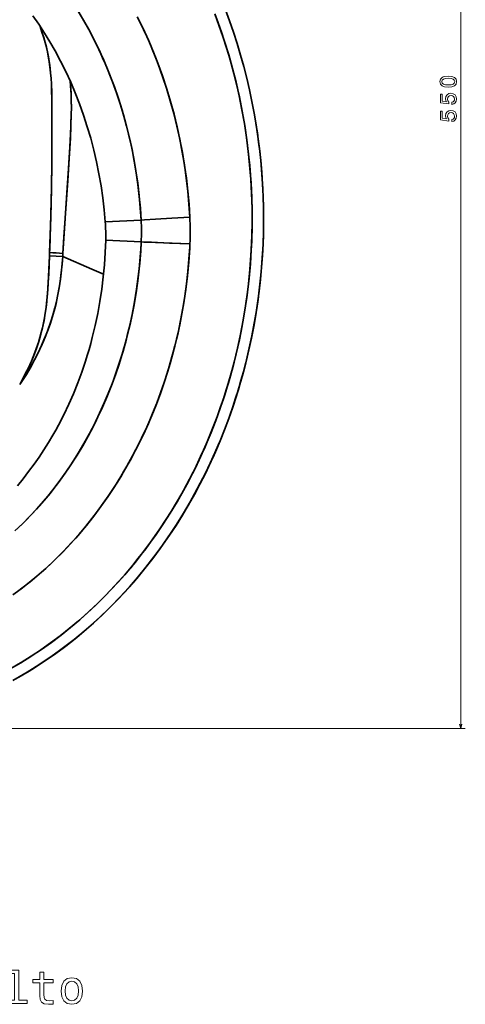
# Model space of a CAD drawing. Extents: x 405 to 1730, y 1 to 1667.
# Tile 5 of 26: x 678 to 872, y 25 to 455. Entities that reach past the tile are written whole.
import ezdxf

# ---------------------------------------------------------------- set-up
doc = ezdxf.new("R2010")
doc.units = 0

msp = doc.modelspace()

# ---------------------------------------------------------------- linework, layer by layer
at = {"color": 8, "lineweight": 13}
for p, q in [((870.03, 695.2), (870.03, 145.66)), ((596.5, 145.66), (872.03, 145.66))]:
    msp.add_line(p, q, dxfattribs=at)
at = {"color": 7, "lineweight": 35, "ltscale": 0.006872}
msp.add_line((691.56, 376.23), (691.59, 376.5), dxfattribs=at)
at = {"color": 7, "lineweight": 35, "ltscale": 0.391143}
msp.add_line((715.15, 366.68), (730.78, 367.46), dxfattribs=at)
msp.add_line((715.15, 366.68), (730.78, 367.46), dxfattribs=at)
msp.add_line((715.15, 366.68), (730.78, 367.46), dxfattribs=at)
msp.add_line((715.15, 366.68), (730.78, 367.46), dxfattribs=at)
at = {"color": 7, "lineweight": 35, "ltscale": 0.386769}
msp.add_line((715.35, 358.7), (730.81, 357.94), dxfattribs=at)
msp.add_line((715.35, 358.7), (730.81, 357.94), dxfattribs=at)
msp.add_line((715.35, 358.7), (730.81, 357.94), dxfattribs=at)
msp.add_line((715.35, 358.7), (730.81, 357.94), dxfattribs=at)
at = {"color": 7, "lineweight": 35, "ltscale": 0.144049}
msp.add_line((690.84, 351.82), (696.6, 351.53), dxfattribs=at)
msp.add_line((690.84, 351.82), (696.6, 351.53), dxfattribs=at)
at = {"color": 7, "lineweight": 35}
for points in [[(762.89, 457.49), (764.71, 452.56), (766.42, 447.59), (768.03, 442.58), (769.53, 437.54), (770.91, 432.47), (772.2, 427.36), (772.91, 424.29), (773.59, 421.21), (774.83, 415.02), (775.91, 408.8), (776.84, 402.55), (777.61, 396.29), (778.22, 390.01), (778.68, 383.71), (778.98, 377.4), (779.13, 371.09), (779.12, 364.78), (778.96, 358.47), (778.64, 352.17), (778.17, 345.87), (777.55, 339.7), (776.78, 333.55), (775.86, 327.41), (774.8, 321.31), (773.58, 315.23), (772.21, 309.18), (770.69, 303.17), (769.02, 297.2), (767.2, 291.27), (765.22, 285.4), (763.31, 280.11), (761.27, 274.88), (759.1, 269.69), (756.81, 264.56), (754.4, 259.48), (751.86, 254.46), (749.2, 249.51), (746.42, 244.62), (743.41, 239.65), (740.28, 234.76), (737.01, 229.95), (733.62, 225.23), (731.87, 222.9), (730.09, 220.6), (728.28, 218.33), (726.44, 216.08), (723.62, 212.76), (720.73, 209.5), (717.76, 206.3), (714.73, 203.17), (711.06, 199.55), (707.3, 196.03), (703.44, 192.62), (699.49, 189.31), (695.45, 186.11), (691.32, 183.03), (687.11, 180.06), (682.75, 177.17), (678.3, 174.41), (673.78, 171.79)], [(762.89, 457.49), (764.71, 452.56), (766.42, 447.59), (768.03, 442.58), (769.53, 437.54), (770.91, 432.47), (772.2, 427.36), (772.91, 424.29), (773.59, 421.21), (774.83, 415.02), (775.91, 408.8), (776.84, 402.55), (777.61, 396.29), (778.22, 390.01), (778.68, 383.71), (778.98, 377.4), (779.13, 371.09), (779.12, 364.78), (778.96, 358.47), (778.64, 352.17), (778.17, 345.87), (777.55, 339.7), (776.78, 333.55), (775.86, 327.41), (774.8, 321.31), (773.58, 315.23), (772.21, 309.18), (770.69, 303.17), (769.02, 297.2), (767.2, 291.27), (765.22, 285.4), (763.31, 280.11), (761.27, 274.88), (759.1, 269.69), (756.81, 264.56), (754.4, 259.48), (751.86, 254.46), (749.2, 249.51), (746.42, 244.62), (743.41, 239.65), (740.28, 234.76), (737.01, 229.95), (733.62, 225.23), (731.87, 222.9), (730.09, 220.6), (728.28, 218.33), (726.44, 216.08), (723.62, 212.76), (720.73, 209.5), (717.76, 206.3), (714.73, 203.17), (711.06, 199.55), (707.3, 196.03), (703.44, 192.62), (699.49, 189.31), (695.45, 186.11), (691.32, 183.03), (687.11, 180.06), (682.75, 177.17), (678.3, 174.41), (673.78, 171.79)], [(674.82, 166.61), (679.37, 169.19), (683.85, 171.9), (688.24, 174.74), (692.55, 177.71), (696.77, 180.79), (700.91, 183.99), (704.95, 187.3), (708.91, 190.72), (712.77, 194.24), (716.54, 197.86), (720.21, 201.57), (723.78, 205.38), (727.25, 209.28), (730.63, 213.26), (733.91, 217.32), (737.08, 221.46), (740.15, 225.68), (743.12, 229.97), (745.99, 234.32), (748.75, 238.74), (751.42, 243.22), (753.97, 247.76), (756.43, 252.35), (758.77, 257), (761.02, 261.7), (763.16, 266.44), (765.2, 271.23), (767.13, 276.06), (768.96, 280.93), (770.68, 285.84), (772.3, 290.78), (773.82, 295.75), (775.23, 300.75), (776.54, 305.79), (777.74, 310.84), (778.84, 315.93), (779.84, 321.03), (780.73, 326.15), (781.52, 331.29), (782.21, 336.45), (782.79, 341.61), (783.27, 346.79), (783.64, 351.98), (783.92, 357.17), (784.08, 362.37), (784.15, 367.57), (784.11, 372.78), (783.97, 377.98), (783.72, 383.17), (783.37, 388.37), (782.91, 393.55), (782.36, 398.72), (781.69, 403.88), (780.93, 409.03), (780.06, 414.16), (779.09, 419.27), (778.01, 424.36), (776.83, 429.43), (775.54, 434.48), (774.15, 439.49), (772.66, 444.48), (771.06, 449.43), (769.36, 454.35), (767.56, 459.23)], [(674.82, 166.61), (679.37, 169.19), (683.85, 171.9), (688.24, 174.74), (692.55, 177.71), (696.77, 180.79), (700.91, 183.99), (704.95, 187.3), (708.91, 190.72), (712.77, 194.24), (716.54, 197.86), (720.21, 201.57), (723.78, 205.38), (727.25, 209.28), (730.63, 213.26), (733.91, 217.32), (737.08, 221.46), (740.15, 225.68), (743.12, 229.97), (745.99, 234.32), (748.75, 238.74), (751.42, 243.22), (753.97, 247.76), (756.43, 252.35), (758.77, 257), (761.02, 261.7), (763.16, 266.44), (765.2, 271.23), (767.13, 276.06), (768.96, 280.93), (770.68, 285.84), (772.3, 290.78), (773.82, 295.75), (775.23, 300.75), (776.54, 305.79), (777.74, 310.84), (778.84, 315.93), (779.84, 321.03), (780.73, 326.15), (781.52, 331.29), (782.21, 336.45), (782.79, 341.61), (783.27, 346.79), (783.64, 351.98), (783.92, 357.17), (784.08, 362.37), (784.15, 367.57), (784.11, 372.78), (783.97, 377.98), (783.72, 383.17), (783.37, 388.37), (782.91, 393.55), (782.36, 398.72), (781.69, 403.88), (780.93, 409.03), (780.06, 414.16), (779.09, 419.27), (778.01, 424.36), (776.83, 429.43), (775.54, 434.48), (774.15, 439.49), (772.66, 444.48), (771.06, 449.43), (769.36, 454.35), (767.56, 459.23)], [(676.16, 173.15), (678.44, 174.5), (682.93, 177.29), (687.33, 180.21), (691.65, 183.27), (695.88, 186.45), (700.01, 189.74), (704.06, 193.15), (708, 196.68), (711.85, 200.31), (715.59, 204.04), (719.24, 207.88), (722.79, 211.81), (726.23, 215.83), (729.56, 219.94), (732.79, 224.13), (735.92, 228.4), (738.94, 232.75), (741.44, 236.53), (743.86, 240.37), (746.2, 244.25), (748.46, 248.18), (749.93, 250.83), (751.35, 253.49), (752.75, 256.18), (754.11, 258.88), (756.71, 264.34), (758.63, 268.62), (760.47, 272.93), (762.22, 277.28), (763.88, 281.66), (765.29, 285.59), (766.63, 289.53), (767.9, 293.5), (768.81, 296.49), (769.68, 299.49), (771.3, 305.53), (772.78, 311.61), (774.09, 317.72), (775.26, 323.86), (776.27, 330.03), (777.12, 336.11), (777.82, 342.22), (778.37, 348.34), (778.78, 354.47), (779.03, 360.61), (779.14, 366.75), (779.11, 372.9), (778.92, 379.04), (778.59, 385.17), (778.11, 391.3), (777.48, 397.41), (776.7, 403.51), (775.78, 409.59), (774.71, 415.64), (773.49, 421.66), (772.13, 427.65), (770.61, 433.61), (768.95, 439.52), (767.14, 445.39), (765.79, 449.45), (764.38, 453.48), (762.89, 457.49)], [(676.16, 173.15), (678.44, 174.5), (682.93, 177.29), (687.33, 180.21), (691.65, 183.27), (695.88, 186.45), (700.01, 189.74), (704.06, 193.15), (708, 196.68), (711.85, 200.31), (715.59, 204.04), (719.24, 207.88), (722.79, 211.81), (726.23, 215.83), (729.56, 219.94), (732.79, 224.13), (735.92, 228.4), (738.94, 232.75), (741.44, 236.53), (743.86, 240.37), (746.2, 244.25), (748.46, 248.18), (749.93, 250.83), (751.35, 253.49), (752.75, 256.18), (754.11, 258.88), (756.71, 264.34), (758.63, 268.62), (760.47, 272.93), (762.22, 277.28), (763.88, 281.66), (765.29, 285.59), (766.63, 289.53), (767.9, 293.5), (768.81, 296.49), (769.68, 299.49), (771.3, 305.53), (772.78, 311.61), (774.09, 317.72), (775.26, 323.86), (776.27, 330.03), (777.12, 336.11), (777.82, 342.22), (778.37, 348.34), (778.78, 354.47), (779.03, 360.61), (779.14, 366.75), (779.11, 372.9), (778.92, 379.04), (778.59, 385.17), (778.11, 391.3), (777.48, 397.41), (776.7, 403.51), (775.78, 409.59), (774.71, 415.64), (773.49, 421.66), (772.13, 427.65), (770.61, 433.61), (768.95, 439.52), (767.14, 445.39), (765.79, 449.45), (764.38, 453.48), (762.89, 457.49)], [(683.58, 456.64), (686.17, 452.91), (688.66, 449.09), (691.04, 445.21), (693.31, 441.25), (695.7, 436.79), (697.96, 432.25), (700.08, 427.64), (702.06, 422.97), (703.91, 418.25), (705.69, 413.27), (707.33, 408.23), (708.81, 403.15), (710.16, 398.03), (711.35, 392.87), (712.4, 387.68), (713.31, 382.47), (714.07, 377.22), (714.68, 371.96), (715.15, 366.68)], [(683.58, 456.64), (686.17, 452.91), (688.66, 449.09), (691.04, 445.21), (693.31, 441.25), (695.7, 436.79), (697.96, 432.25), (700.08, 427.64), (702.06, 422.97), (703.91, 418.25), (705.69, 413.27), (707.33, 408.23), (708.81, 403.15), (710.16, 398.03), (711.35, 392.87), (712.4, 387.68), (713.31, 382.47), (714.07, 377.22), (714.68, 371.96), (715.15, 366.68)], [(730.78, 367.46), (730.44, 372.64), (729.98, 377.82), (729.38, 382.97), (728.66, 388.11), (727.8, 393.23), (726.82, 398.32), (725.71, 403.39), (724.46, 408.42), (723.09, 413.42), (721.62, 418.26), (720.03, 423.06), (718.31, 427.83), (716.46, 432.55), (714.49, 437.22), (712.38, 441.84), (710.15, 446.4), (707.8, 450.9), (705.67, 454.71), (703.12, 458.99)], [(730.78, 367.46), (730.44, 372.64), (729.98, 377.82), (729.38, 382.97), (728.66, 388.11), (727.8, 393.23), (726.82, 398.32), (725.71, 403.39), (724.46, 408.42), (723.09, 413.42), (721.62, 418.26), (720.03, 423.06), (718.31, 427.83), (716.46, 432.55), (714.49, 437.22), (712.38, 441.84), (710.15, 446.4), (707.8, 450.9), (705.67, 454.71), (703.12, 458.99)], [(730.78, 367.46), (730.43, 372.86), (729.93, 378.25), (729.3, 383.63), (728.52, 388.99), (727.6, 394.33), (726.54, 399.64), (725.34, 404.92), (724, 410.16), (722.51, 415.37), (720.88, 420.53), (719.11, 425.65), (717.2, 430.71), (716.17, 433.26), (715.1, 435.8), (714.01, 438.3), (712.88, 440.79), (711.3, 444.09), (709.67, 447.35), (707.96, 450.58), (705.84, 454.41), (703.61, 458.19)], [(730.78, 367.46), (730.43, 372.86), (729.93, 378.25), (729.3, 383.63), (728.52, 388.99), (727.6, 394.33), (726.54, 399.64), (725.34, 404.92), (724, 410.16), (722.51, 415.37), (720.88, 420.53), (719.11, 425.65), (717.2, 430.71), (716.17, 433.26), (715.1, 435.8), (714.01, 438.3), (712.88, 440.79), (711.3, 444.09), (709.67, 447.35), (707.96, 450.58), (705.84, 454.41), (703.61, 458.19)], [(729.1, 456.22), (731.23, 451.89), (732.46, 449.27), (733.65, 446.63), (734.81, 443.97), (735.92, 441.3), (737, 438.61), (738.05, 435.91), (740.02, 430.47), (741.83, 425.02), (743.5, 419.52), (745.02, 413.99), (746.4, 408.42), (747.63, 402.81), (748.72, 397.18), (749.67, 391.52), (750.47, 385.84), (751.12, 380.14), (751.63, 374.43), (752, 368.7)], [(729.1, 456.22), (731.23, 451.89), (732.46, 449.27), (733.65, 446.63), (734.81, 443.97), (735.92, 441.3), (737, 438.61), (738.05, 435.91), (740.02, 430.47), (741.83, 425.02), (743.5, 419.52), (745.02, 413.99), (746.4, 408.42), (747.63, 402.81), (748.72, 397.18), (749.67, 391.52), (750.47, 385.84), (751.12, 380.14), (751.63, 374.43), (752, 368.7)], [(752, 368.7), (751.64, 374.39), (751.13, 380.06), (750.48, 385.71), (749.69, 391.35), (748.76, 396.97), (747.68, 402.57), (746.47, 408.14), (745.11, 413.67), (743.6, 419.17), (741.96, 424.64), (740.16, 430.05), (738.23, 435.43), (736.16, 440.71), (733.96, 445.93), (731.61, 451.1), (729.11, 456.2)], [(752, 368.7), (751.64, 374.39), (751.13, 380.06), (750.48, 385.71), (749.69, 391.35), (748.76, 396.97), (747.68, 402.57), (746.47, 408.14), (745.11, 413.67), (743.6, 419.17), (741.96, 424.64), (740.16, 430.05), (738.23, 435.43), (736.16, 440.71), (733.96, 445.93), (731.61, 451.1), (729.11, 456.2)], [(686.57, 452.32), (687.54, 449.65), (688.4, 446.95), (688.98, 444.92), (689.49, 442.88), (689.95, 440.83), (690.35, 438.76), (690.7, 436.67), (691.17, 433.1), (691.53, 429.27), (691.68, 426.88), (691.83, 423.07), (691.9, 419.76), (691.93, 414), (691.88, 404.42), (691.81, 392.42), (691.68, 381.9), (691.41, 369.96), (690.95, 354.73), (690.9, 353.33)], [(686.57, 452.31), (687.58, 449.52), (688.48, 446.69), (689.26, 443.83), (689.93, 440.95), (690.48, 438.05), (690.81, 435.94), (691.1, 433.78), (691.33, 431.61), (691.53, 429.28), (691.68, 426.94), (691.79, 424.39), (691.9, 419.82), (691.93, 415.8), (691.9, 407.43), (691.81, 392.31), (691.66, 381.18), (691.38, 368.79), (690.9, 353.33)], [(696.68, 352.95), (697.15, 360.19), (698.77, 384.64), (699.42, 394.4), (699.94, 403.24), (700.19, 408.53), (700.35, 413.73), (700.38, 416.24), (700.36, 419.62), (700.26, 423), (700.17, 424.77), (700.03, 426.53), (699.87, 428.1)], [(699.87, 428.09), (700.07, 426.12), (700.2, 424.15), (700.3, 422.16), (700.35, 420.17), (700.38, 416.18), (700.36, 414.15), (700.2, 408.76), (700.03, 405.01), (699.72, 399.37), (699.13, 389.99), (698.56, 381.61), (697.39, 363.84), (696.68, 352.95)], [(730.78, 367.46), (732.31, 367.57), (737.02, 367.87), (744.2, 368.29), (752, 368.7)], [(730.78, 367.46), (732.31, 367.57), (737.02, 367.87), (744.21, 368.29), (752, 368.7)], [(730.78, 367.46), (732.31, 367.57), (737.02, 367.87), (744.2, 368.29), (752, 368.7)], [(730.78, 367.46), (732.31, 367.57), (737.02, 367.87), (744.21, 368.29), (752, 368.7)], [(752.03, 357.09), (751.94, 355.22), (751.53, 349.22), (750.96, 343.24), (750.23, 337.27), (749.81, 334.29), (749.35, 331.32), (748.53, 326.58), (747.6, 321.85), (746.58, 317.15), (745.45, 312.47), (744.22, 307.81), (742.71, 302.61), (741.08, 297.44), (739.31, 292.31), (737.42, 287.23), (735.39, 282.2), (733.24, 277.22), (730.95, 272.3), (728.53, 267.45), (725.98, 262.65), (723.3, 257.93), (721.88, 255.55), (720.43, 253.18), (718.43, 250.06), (716.38, 246.98), (714.27, 243.94), (711.82, 240.56), (709.29, 237.25), (706.69, 233.99), (704.01, 230.79), (702.26, 228.79), (700.48, 226.81), (698.7, 224.89), (696.9, 222.99), (694.11, 220.18), (691.25, 217.43), (688.33, 214.76), (685.34, 212.15), (681.95, 209.33), (678.48, 206.61), (674.94, 203.99)], [(752.03, 357.09), (751.94, 355.22), (751.53, 349.22), (750.96, 343.24), (750.23, 337.27), (749.81, 334.29), (749.35, 331.32), (748.53, 326.58), (747.6, 321.85), (746.58, 317.15), (745.45, 312.47), (744.22, 307.81), (742.71, 302.61), (741.08, 297.44), (739.31, 292.31), (737.42, 287.23), (735.39, 282.2), (733.24, 277.22), (730.95, 272.3), (728.53, 267.45), (725.98, 262.65), (723.3, 257.93), (721.88, 255.55), (720.43, 253.18), (718.43, 250.06), (716.38, 246.98), (714.27, 243.94), (711.82, 240.56), (709.29, 237.25), (706.69, 233.99), (704.01, 230.79), (702.26, 228.79), (700.48, 226.81), (698.7, 224.89), (696.9, 222.99), (694.11, 220.18), (691.25, 217.43), (688.33, 214.76), (685.34, 212.15), (681.95, 209.33), (678.48, 206.61), (674.94, 203.99)], [(675.77, 231.86), (679.03, 234.96), (682.19, 238.15), (685.25, 241.44), (688.21, 244.82), (691.07, 248.27), (692.34, 249.87), (694.78, 253.07), (697.7, 257.13), (699.59, 259.89), (701.46, 262.74), (702.88, 265.01), (705.31, 269.06), (707.63, 273.18), (709.84, 277.36), (711.94, 281.6), (713.93, 285.9), (715.8, 290.24), (717.57, 294.63), (718.55, 297.21), (719.5, 299.81), (721.27, 305.03), (722.9, 310.31), (724.37, 315.63), (725.7, 320.98), (726.88, 326.37), (727.92, 331.87), (728.82, 337.39), (729.56, 342.93), (730.15, 348.49), (730.59, 354.06), (730.81, 357.94)], [(675.77, 231.86), (679.03, 234.96), (682.19, 238.15), (685.25, 241.44), (688.21, 244.82), (691.07, 248.27), (692.34, 249.87), (694.78, 253.07), (697.7, 257.13), (699.59, 259.89), (701.46, 262.74), (702.88, 265.01), (705.31, 269.06), (707.63, 273.18), (709.84, 277.36), (711.94, 281.6), (713.93, 285.9), (715.8, 290.24), (717.57, 294.63), (718.55, 297.21), (719.5, 299.81), (721.27, 305.03), (722.9, 310.31), (724.37, 315.63), (725.7, 320.98), (726.88, 326.37), (727.92, 331.87), (728.82, 337.39), (729.56, 342.93), (730.15, 348.49), (730.59, 354.06), (730.81, 357.94)], [(676.29, 204.97), (679.37, 207.3), (682.4, 209.69), (685.36, 212.16), (687.31, 213.85), (689.22, 215.56), (692.97, 219.07), (696.6, 222.69), (700.16, 226.46), (703.6, 230.32), (706.93, 234.29), (710.13, 238.34), (713.22, 242.48), (716.24, 246.77), (719.13, 251.13), (721.9, 255.57), (724.55, 260.09), (727.07, 264.67), (729.48, 269.31), (731.76, 274.01), (733.92, 278.77), (735.79, 283.17), (737.56, 287.6), (739.23, 292.07), (740.79, 296.58), (742.26, 301.11), (743.4, 304.92), (744.47, 308.74), (745.48, 312.58), (746.19, 315.47), (746.85, 318.37), (747.97, 323.68), (748.96, 329), (749.82, 334.35), (750.55, 339.71), (751.15, 345.09), (751.63, 350.48), (751.97, 355.88), (752.03, 357.09)], [(676.29, 204.97), (679.37, 207.3), (682.4, 209.69), (685.36, 212.16), (687.31, 213.85), (689.22, 215.56), (692.97, 219.07), (696.6, 222.69), (700.16, 226.46), (703.6, 230.32), (706.93, 234.29), (710.13, 238.34), (713.22, 242.48), (716.24, 246.77), (719.13, 251.13), (721.9, 255.57), (724.55, 260.09), (727.07, 264.67), (729.48, 269.31), (731.76, 274.01), (733.92, 278.77), (735.79, 283.17), (737.56, 287.6), (739.23, 292.07), (740.79, 296.58), (742.26, 301.11), (743.4, 304.92), (744.47, 308.74), (745.48, 312.58), (746.19, 315.47), (746.85, 318.37), (747.97, 323.68), (748.96, 329), (749.82, 334.35), (750.55, 339.71), (751.15, 345.09), (751.63, 350.48), (751.97, 355.88), (752.03, 357.09)], [(676.66, 232.68), (680.11, 236.03), (683.46, 239.5), (686.52, 242.87), (689.48, 246.33), (692.34, 249.88), (695.1, 253.5), (697.97, 257.51), (700.73, 261.61), (703.36, 265.79), (705.87, 270.04), (708.27, 274.36), (710.54, 278.75), (712.7, 283.21), (714.73, 287.72), (716.48, 291.89), (718.14, 296.1), (719.69, 300.35), (721.14, 304.64), (722.5, 308.96), (723.29, 311.68), (724.05, 314.4), (724.76, 317.14), (725.44, 319.89), (726.08, 322.64), (726.68, 325.41), (727.69, 330.56), (728.57, 335.74), (729.31, 340.94), (729.92, 346.16), (730.4, 351.39), (730.74, 356.63), (730.81, 357.94)], [(676.66, 232.68), (680.11, 236.03), (683.46, 239.5), (686.52, 242.87), (689.48, 246.33), (692.34, 249.88), (695.1, 253.5), (697.97, 257.51), (700.73, 261.61), (703.36, 265.79), (705.87, 270.04), (708.27, 274.36), (710.54, 278.75), (712.7, 283.21), (714.73, 287.72), (716.48, 291.89), (718.14, 296.1), (719.69, 300.35), (721.14, 304.64), (722.5, 308.96), (723.29, 311.68), (724.05, 314.4), (724.76, 317.14), (725.44, 319.89), (726.08, 322.64), (726.68, 325.41), (727.69, 330.56), (728.57, 335.74), (729.31, 340.94), (729.92, 346.16), (730.4, 351.39), (730.74, 356.63), (730.81, 357.94)], [(715.35, 358.7), (715.15, 353.35), (714.8, 348), (714.3, 342.66), (713.64, 337.33), (712.84, 332.02), (711.88, 326.74), (710.77, 321.48), (709.5, 316.26), (708.81, 313.65), (708.08, 311.05), (707.32, 308.48), (706.51, 305.93), (704.9, 301.15), (703.14, 296.42), (701.25, 291.75), (699.22, 287.13), (697.05, 282.58), (694.75, 278.09), (693.54, 275.88), (692.3, 273.68), (690.37, 270.43), (688.37, 267.22), (686.29, 264.07), (684.13, 260.97), (681.76, 257.76), (679.34, 254.66), (676.84, 251.63)], [(715.35, 358.7), (715.15, 353.35), (714.8, 348), (714.3, 342.66), (713.64, 337.33), (712.84, 332.02), (711.88, 326.74), (710.77, 321.48), (709.5, 316.26), (708.81, 313.65), (708.08, 311.05), (707.32, 308.48), (706.51, 305.93), (704.9, 301.15), (703.14, 296.42), (701.25, 291.75), (699.22, 287.13), (697.05, 282.58), (694.75, 278.09), (693.54, 275.88), (692.3, 273.68), (690.37, 270.43), (688.37, 267.22), (686.29, 264.07), (684.13, 260.97), (681.76, 257.76), (679.34, 254.66), (676.84, 251.63)], [(730.81, 357.94), (732.34, 357.9), (737.06, 357.74), (744.24, 357.44), (752.03, 357.09)], [(730.81, 357.94), (731.92, 357.91), (735.23, 357.81), (743.14, 357.49), (752.03, 357.09)], [(730.81, 357.94), (732.34, 357.9), (737.06, 357.74), (744.24, 357.44), (752.03, 357.09)], [(730.81, 357.94), (731.92, 357.91), (735.23, 357.81), (743.14, 357.49), (752.03, 357.09)], [(690.84, 351.82), (690.63, 345.93), (690.33, 339.98), (690.13, 337.03), (689.89, 334.11), (689.48, 330.31), (689, 326.83), (688.46, 323.66), (687.79, 320.53), (687.26, 318.39), (686.67, 316.25), (686.01, 314.1), (685.3, 311.95), (684.25, 309.08), (683.41, 306.98), (682.52, 304.9), (681.55, 302.79), (680.53, 300.71), (678.85, 297.53), (677.87, 295.8)], [(690.84, 351.82), (690.71, 347.96), (690.55, 344.08), (690.34, 340.21), (689.99, 335.36), (689.59, 331.26), (689.37, 329.44), (688.99, 326.74), (688.53, 324.07), (687.95, 321.25), (687.09, 317.76), (686.16, 314.57), (685.65, 312.98), (684.5, 309.72), (683.75, 307.8), (682.95, 305.88), (681.54, 302.77), (681.04, 301.74), (679.59, 298.9), (678.74, 297.35), (677.87, 295.81)], [(677.87, 295.8), (679.65, 298.38), (680.78, 300.19), (682.41, 302.96), (684.33, 306.46), (686.12, 310.03), (687.19, 312.34), (688.21, 314.67), (689.2, 317.07), (690.13, 319.48), (691.33, 322.85), (692.33, 326.01), (693.22, 329.21), (694.08, 332.76), (694.54, 335.01), (694.95, 337.28), (695.32, 339.61), (695.64, 341.95), (695.95, 344.55), (696.3, 348.04), (696.6, 351.53)], [(696.6, 351.53), (696.35, 348.58), (696.07, 345.63), (695.61, 341.69), (695.06, 337.97), (694.4, 334.29), (693.7, 331.12), (693.14, 328.87), (692.17, 325.46), (691.07, 322.08), (690.26, 319.82), (689.4, 317.57), (688.43, 315.19), (687.41, 312.82), (685.89, 309.57), (684.36, 306.52), (682.72, 303.51), (681, 300.55), (679.14, 297.58), (677.87, 295.8)], [(696.6, 351.53), (709.26, 346.11), (714.43, 343.88)], [(696.6, 351.53), (709.29, 346.1), (714.43, 343.88)], [(764.81, 270.35), (762.9, 265.91), (760.9, 261.48), (758.78, 257.06), (756.56, 252.66), (753.96, 247.78), (751.24, 242.95), (748.38, 238.17), (745.41, 233.46), (742.32, 228.82), (739.12, 224.28), (735.82, 219.83), (732.38, 215.44), (728.85, 211.17), (725.24, 207.02), (721.53, 202.99), (717.74, 199.08), (713.91, 195.34), (709.98, 191.7), (705.93, 188.15), (701.97, 184.87), (697.91, 181.68), (693.74, 178.58), (689.47, 175.59), (685.1, 172.72), (680.63, 169.96), (676.25, 167.42)], [(764.81, 270.35), (762.9, 265.91), (760.9, 261.48), (758.78, 257.06), (756.56, 252.66), (753.96, 247.78), (751.24, 242.95), (748.38, 238.17), (745.41, 233.46), (742.32, 228.82), (739.12, 224.28), (735.82, 219.83), (732.38, 215.44), (728.85, 211.17), (725.24, 207.02), (721.53, 202.99), (717.74, 199.08), (713.91, 195.34), (709.98, 191.7), (705.93, 188.15), (701.97, 184.87), (697.91, 181.68), (693.74, 178.58), (689.47, 175.59), (685.1, 172.72), (680.63, 169.96), (676.25, 167.42)], [(764.81, 270.35), (762.54, 265.08), (760.13, 259.85), (757.6, 254.69), (754.95, 249.6), (752.16, 244.56), (749.26, 239.6), (746.22, 234.72), (743.06, 229.91), (739.78, 225.19), (736.37, 220.55), (732.84, 216.01), (729.19, 211.56), (725.7, 207.54), (722.12, 203.61), (718.43, 199.78), (714.64, 196.04), (710.76, 192.41), (706.78, 188.88), (702.7, 185.46), (698.71, 182.29), (694.63, 179.23), (690.47, 176.28), (686.24, 173.45), (681.92, 170.74), (677.53, 168.14)], [(764.81, 270.35), (762.54, 265.08), (760.13, 259.85), (757.6, 254.69), (754.95, 249.6), (752.16, 244.56), (749.26, 239.6), (746.22, 234.72), (743.06, 229.91), (739.78, 225.19), (736.37, 220.55), (732.84, 216.01), (729.19, 211.56), (725.7, 207.54), (722.12, 203.61), (718.43, 199.78), (714.64, 196.04), (710.76, 192.41), (706.78, 188.88), (702.7, 185.46), (698.71, 182.29), (694.63, 179.23), (690.47, 176.28), (686.24, 173.45), (681.92, 170.74), (677.53, 168.14)]]:
    msp.add_lwpolyline(points, dxfattribs=at)
at = {"color": 8, "lineweight": 13}
for points in [[(864.62, 425.47), (866.2, 425.62), (867.33, 426.09), (868.01, 426.85), (868.24, 427.9), (868.01, 428.94), (867.33, 429.7), (866.2, 430.16), (864.62, 430.32), (863.04, 430.16), (862.42, 429.97), (861.9, 429.7), (861.22, 428.94), (860.98, 427.9), (861.22, 426.85), (861.91, 426.09), (863.04, 425.62)], [(864.62, 426.44), (863.39, 426.52), (862.52, 426.77), (862, 427.22), (861.82, 427.9), (862, 428.57), (862.52, 429.02), (863.39, 429.27), (864.62, 429.35), (865.85, 429.27), (866.72, 429.02), (867.24, 428.57), (867.41, 427.9), (867.24, 427.22), (866.72, 426.77), (865.85, 426.52)], [(866.21, 417.93), (867.04, 418.15), (867.68, 418.64), (868.08, 419.37), (868.24, 420.3), (868.05, 421.32), (867.56, 422.11), (866.77, 422.62), (865.77, 422.81), (864.83, 422.64), (864.09, 422.15), (863.62, 421.4), (863.45, 420.42), (863.57, 419.66), (863.9, 419.08), (862.01, 419.36), (862.01, 422.42), (861.19, 422.42), (861.19, 418.68), (864.9, 418.13), (864.9, 418.93), (864.42, 419.52), (864.25, 420.27), (864.36, 420.91), (864.69, 421.41), (865.18, 421.72), (865.82, 421.83), (866.45, 421.72), (866.95, 421.4), (867.26, 420.9), (867.37, 420.27), (867.3, 419.73), (867.07, 419.32), (866.7, 419.02), (866.21, 418.86)], [(866.21, 410.45), (867.04, 410.68), (867.68, 411.17), (868.08, 411.9), (868.24, 412.82), (868.05, 413.84), (867.56, 414.64), (866.77, 415.14), (865.77, 415.34), (864.83, 415.16), (864.09, 414.68), (863.62, 413.92), (863.45, 412.95), (863.57, 412.19), (863.9, 411.6), (862.01, 411.89), (862.01, 414.95), (861.19, 414.95), (861.19, 411.21), (864.9, 410.66), (864.9, 411.46), (864.42, 412.05), (864.25, 412.79), (864.36, 413.44), (864.69, 413.93), (865.18, 414.25), (865.82, 414.36), (866.45, 414.25), (866.95, 413.92), (867.26, 413.43), (867.37, 412.79), (867.3, 412.26), (867.07, 411.85), (866.7, 411.54), (866.21, 411.39)]]:
    msp.add_lwpolyline(points, close=True, dxfattribs=at)
msp.add_lwpolyline([(869.52, 147.59), (870.03, 145.66), (870.55, 147.59)], dxfattribs=at)
at = {"color": 7, "lineweight": 13}
for points in [[(675.66, 38.76), (675.66, 27.26), (672, 27.26), (672, 25.77), (681.06, 25.77), (681.06, 27.26), (677.43, 27.26), (677.43, 40.25), (672.87, 40.25), (672.87, 38.76)], [(686.65, 34.73), (686.65, 29.3), (686.77, 27.55), (687.34, 26.34), (688.47, 25.63), (690.38, 25.39), (692.48, 25.49), (692.48, 27.02), (690.95, 26.9), (689.55, 27.06), (688.81, 27.57), (688.49, 28.41), (688.43, 29.6), (688.43, 34.73), (692.48, 34.73), (692.48, 36.24), (688.43, 36.24), (688.43, 39.41), (686.65, 39.41), (686.65, 36.24), (683.58, 36.24), (683.58, 34.73)], [(695.89, 31.18), (696.21, 28.72), (697.14, 26.9), (698.61, 25.77), (700.59, 25.39), (702.55, 25.77), (704.02, 26.88), (704.95, 28.7), (705.29, 31.18), (704.95, 33.64), (704.02, 35.47), (702.55, 36.58), (700.59, 36.99), (698.61, 36.58), (697.14, 35.45), (696.21, 33.64)], [(697.7, 31.2), (697.89, 33.01), (698.45, 34.32), (699.36, 35.13), (700.59, 35.41), (701.8, 35.13), (702.71, 34.34), (703.27, 33.01), (703.47, 31.2), (703.27, 29.36), (702.71, 28.03), (701.8, 27.22), (700.59, 26.96), (699.36, 27.22), (698.45, 28.03), (697.89, 29.36)]]:
    msp.add_lwpolyline(points, close=True, dxfattribs=at)
at = {"color": 7, "lineweight": 35}
for centre, radius, start, end in [((634.39, 360.64), 80.99, 358.631, 4.2832), ((634.39, 360.64), 80.99, 358.631, 4.2832), ((634.42, 362.41), 96.49, 357.3428, 2.9975), ((634.44, 362.41), 96.47, 357.3422, 2.9981), ((634.42, 362.41), 96.49, 357.3428, 2.9975), ((634.44, 362.41), 96.47, 357.3422, 2.9981), ((634.44, 362.61), 117.72, 357.3113, 2.9675), ((634.44, 362.61), 117.72, 357.3113, 2.9676), ((634.44, 362.61), 117.72, 357.3113, 2.9675), ((634.44, 362.61), 117.72, 357.3113, 2.9676), ((844.88, 346.99), 154.11, 177.6424, 178.2042), ((844.88, 346.99), 154.11, 177.6423, 178.204), ((523.89, -2190.87), 2549.68, 86.11412, 86.24437), ((523.93, -2190.1), 2548.91, 86.11376, 86.24405), ((772.8, 347.77), 76.29, 176.1116, 177.1802), ((773.25, 347.74), 76.74, 176.107, 177.1693)]:
    msp.add_arc(centre, radius, start, end, dxfattribs=at)
for centre, major_axis, ratio, start_param, end_param in [((594.83, 368.16), (-0.14, -222.33), 0.851437, 1.174288, 1.758746), ((594.75, 368.17), (-0.11, -222.38), 0.85161, 1.174186, 1.75853), ((594.83, 368.16), (-0.14, -222.33), 0.851437, 1.174282, 1.758746), ((594.75, 368.17), (-0.11, -222.38), 0.85161, 1.174185, 1.75853)]:
    msp.add_ellipse(centre, major_axis=major_axis, ratio=ratio, start_param=start_param, end_param=end_param, dxfattribs=at)

doc.saveas('drawing.dxf')
